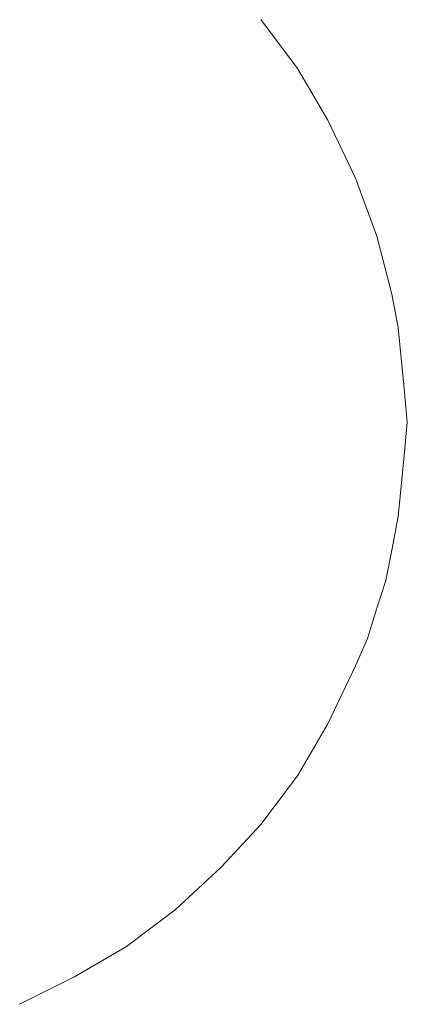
# Model space of a CAD drawing. Extents: x 64716 to 7565828, y -87108 to 5881792.
# Tile 109 of 160: x 288148.23 to 288152.26, y -60878.79 to -60868.52. Entities that reach past the tile are written whole.
import ezdxf

# ---------------------------------------------------------------- set-up
doc = ezdxf.new("R2010")
doc.units = 0
doc.header["$MEASUREMENT"] = 0
doc.layers.add('linii', color=7, linetype='Continuous', lineweight=15)

# ---------------------------------------------------------------- blocks, each defined once
blk = doc.blocks.new('GFGDGD')
at = {"color": 0, "linetype": 'ByBlock', "lineweight": -2}
for p, q in [((30925.139, -10468.823, 0), (30925.521, -10469.332, 0)), ((30925.139, -10468.823, 0), (30925.521, -10469.332, 0)), ((30925.139, -10468.823, 0), (30925.521, -10469.332, 0)), ((30925.139, -10468.823, 0), (30925.521, -10469.332, 0)), ((30925.139, -10468.823, 0), (30925.521, -10469.332, 0)), ((30925.139, -10468.823, 0), (30925.521, -10469.332, 0)), ((30925.139, -10468.823, 0), (30925.521, -10469.332, 0)), ((30925.139, -10468.823, 0), (30925.521, -10469.332, 0)), ((30925.139, -10468.823, 0), (30925.521, -10469.332, 0)), ((30925.139, -10468.823, 0), (30925.521, -10469.332, 0)), ((30925.139, -10468.823, 0), (30925.521, -10469.332, 0)), ((30925.139, -10468.823, 0), (30925.521, -10469.332, 0)), ((30925.139, -10468.823, 0), (30925.521, -10469.332, 0)), ((30925.139, -10468.823, 0), (30925.521, -10469.332, 0)), ((30925.139, -10468.823, 0), (30925.521, -10469.332, 0)), ((30925.139, -10468.823, 0), (30925.521, -10469.332, 0)), ((30925.139, -10468.823, 0), (30925.521, -10469.332, 0)), ((30925.139, -10468.823, 0), (30925.521, -10469.332, 0)), ((30925.139, -10468.823, 0), (30925.521, -10469.332, 0)), ((30925.139, -10468.823, 0), (30925.521, -10469.332, 0)), ((30925.139, -10468.823, 0), (30925.521, -10469.332, 0)), ((30925.139, -10468.823, 0), (30925.521, -10469.332, 0)), ((30925.139, -10468.823, 0), (30925.521, -10469.332, 0)), ((30925.139, -10468.823, 0), (30925.521, -10469.332, 0)), ((30925.521, -10469.332, 0), (30925.839, -10469.872, 0)), ((30925.521, -10469.332, 0), (30925.839, -10469.872, 0)), ((30925.521, -10469.332, 0), (30925.839, -10469.872, 0)), ((30925.521, -10469.332, 0), (30925.839, -10469.872, 0)), ((30925.521, -10469.332, 0), (30925.839, -10469.872, 0)), ((30925.521, -10469.332, 0), (30925.839, -10469.872, 0)), ((30925.521, -10469.332, 0), (30925.839, -10469.872, 0)), ((30925.521, -10469.332, 0), (30925.839, -10469.872, 0)), ((30925.521, -10469.332, 0), (30925.839, -10469.872, 0)), ((30925.521, -10469.332, 0), (30925.839, -10469.872, 0)), ((30925.521, -10469.332, 0), (30925.839, -10469.872, 0)), ((30925.521, -10469.332, 0), (30925.839, -10469.872, 0)), ((30925.521, -10469.332, 0), (30925.839, -10469.872, 0)), ((30925.521, -10469.332, 0), (30925.839, -10469.872, 0)), ((30925.521, -10469.332, 0), (30925.839, -10469.872, 0)), ((30925.521, -10469.332, 0), (30925.839, -10469.872, 0)), ((30925.521, -10469.332, 0), (30925.839, -10469.872, 0)), ((30925.521, -10469.332, 0), (30925.839, -10469.872, 0)), ((30925.521, -10469.332, 0), (30925.839, -10469.872, 0)), ((30925.521, -10469.332, 0), (30925.839, -10469.872, 0)), ((30925.521, -10469.332, 0), (30925.839, -10469.872, 0)), ((30925.521, -10469.332, 0), (30925.839, -10469.872, 0)), ((30925.521, -10469.332, 0), (30925.839, -10469.872, 0)), ((30925.521, -10469.332, 0), (30925.839, -10469.872, 0)), ((30925.839, -10469.872, 0), (30926.125, -10470.477, 0)), ((30925.839, -10469.872, 0), (30926.125, -10470.477, 0)), ((30925.839, -10469.872, 0), (30926.125, -10470.477, 0)), ((30925.839, -10469.872, 0), (30926.125, -10470.477, 0)), ((30925.839, -10469.872, 0), (30926.125, -10470.477, 0)), ((30925.839, -10469.872, 0), (30926.125, -10470.477, 0)), ((30925.839, -10469.872, 0), (30926.125, -10470.477, 0)), ((30925.839, -10469.872, 0), (30926.125, -10470.477, 0)), ((30925.839, -10469.872, 0), (30926.125, -10470.477, 0)), ((30925.839, -10469.872, 0), (30926.125, -10470.477, 0)), ((30925.839, -10469.872, 0), (30926.125, -10470.477, 0)), ((30925.839, -10469.872, 0), (30926.125, -10470.477, 0)), ((30925.839, -10469.872, 0), (30926.125, -10470.477, 0)), ((30925.839, -10469.872, 0), (30926.125, -10470.477, 0)), ((30925.839, -10469.872, 0), (30926.125, -10470.477, 0)), ((30925.839, -10469.872, 0), (30926.125, -10470.477, 0)), ((30925.839, -10469.872, 0), (30926.125, -10470.477, 0)), ((30925.839, -10469.872, 0), (30926.125, -10470.477, 0)), ((30925.839, -10469.872, 0), (30926.125, -10470.477, 0)), ((30925.839, -10469.872, 0), (30926.125, -10470.477, 0)), ((30925.839, -10469.872, 0), (30926.125, -10470.477, 0)), ((30925.839, -10469.872, 0), (30926.125, -10470.477, 0)), ((30925.839, -10469.872, 0), (30926.125, -10470.477, 0)), ((30925.839, -10469.872, 0), (30926.125, -10470.477, 0)), ((30926.125, -10470.477, 0), (30926.347, -10471.081, 0)), ((30926.125, -10470.477, 0), (30926.347, -10471.081, 0)), ((30926.125, -10470.477, 0), (30926.347, -10471.081, 0)), ((30926.125, -10470.477, 0), (30926.347, -10471.081, 0)), ((30926.125, -10470.477, 0), (30926.347, -10471.081, 0)), ((30926.125, -10470.477, 0), (30926.347, -10471.081, 0)), ((30926.125, -10470.477, 0), (30926.347, -10471.081, 0)), ((30926.125, -10470.477, 0), (30926.347, -10471.081, 0)), ((30926.125, -10470.477, 0), (30926.347, -10471.081, 0)), ((30926.125, -10470.477, 0), (30926.347, -10471.081, 0)), ((30926.125, -10470.477, 0), (30926.347, -10471.081, 0)), ((30926.125, -10470.477, 0), (30926.347, -10471.081, 0)), ((30926.125, -10470.477, 0), (30926.347, -10471.081, 0)), ((30926.125, -10470.477, 0), (30926.347, -10471.081, 0)), ((30926.125, -10470.477, 0), (30926.347, -10471.081, 0)), ((30926.125, -10470.477, 0), (30926.347, -10471.081, 0)), ((30926.125, -10470.477, 0), (30926.347, -10471.081, 0)), ((30926.125, -10470.477, 0), (30926.347, -10471.081, 0)), ((30926.125, -10470.477, 0), (30926.347, -10471.081, 0)), ((30926.125, -10470.477, 0), (30926.347, -10471.081, 0)), ((30926.125, -10470.477, 0), (30926.347, -10471.081, 0)), ((30926.125, -10470.477, 0), (30926.347, -10471.081, 0)), ((30926.125, -10470.477, 0), (30926.347, -10471.081, 0)), ((30926.125, -10470.477, 0), (30926.347, -10471.081, 0)), ((30926.347, -10471.081, 0), (30926.506, -10471.685, 0)), ((30926.347, -10471.081, 0), (30926.506, -10471.685, 0)), ((30926.347, -10471.081, 0), (30926.506, -10471.685, 0)), ((30926.347, -10471.081, 0), (30926.506, -10471.685, 0)), ((30926.347, -10471.081, 0), (30926.506, -10471.685, 0)), ((30926.347, -10471.081, 0), (30926.506, -10471.685, 0)), ((30926.347, -10471.081, 0), (30926.506, -10471.685, 0)), ((30926.347, -10471.081, 0), (30926.506, -10471.685, 0)), ((30926.347, -10471.081, 0), (30926.506, -10471.685, 0)), ((30926.347, -10471.081, 0), (30926.506, -10471.685, 0)), ((30926.347, -10471.081, 0), (30926.506, -10471.685, 0)), ((30926.347, -10471.081, 0), (30926.506, -10471.685, 0)), ((30926.347, -10471.081, 0), (30926.506, -10471.685, 0)), ((30926.347, -10471.081, 0), (30926.506, -10471.685, 0)), ((30926.347, -10471.081, 0), (30926.506, -10471.685, 0)), ((30926.347, -10471.081, 0), (30926.506, -10471.685, 0)), ((30926.347, -10471.081, 0), (30926.506, -10471.685, 0)), ((30926.347, -10471.081, 0), (30926.506, -10471.685, 0)), ((30926.347, -10471.081, 0), (30926.506, -10471.685, 0)), ((30926.347, -10471.081, 0), (30926.506, -10471.685, 0)), ((30926.347, -10471.081, 0), (30926.506, -10471.685, 0)), ((30926.347, -10471.081, 0), (30926.506, -10471.685, 0)), ((30926.347, -10471.081, 0), (30926.506, -10471.685, 0)), ((30926.347, -10471.081, 0), (30926.506, -10471.685, 0)), ((30926.506, -10471.685, 0), (30926.57, -10472.035, 0)), ((30926.506, -10471.685, 0), (30926.57, -10472.035, 0)), ((30926.506, -10471.685, 0), (30926.57, -10472.035, 0)), ((30926.506, -10471.685, 0), (30926.57, -10472.035, 0)), ((30926.506, -10471.685, 0), (30926.57, -10472.035, 0)), ((30926.506, -10471.685, 0), (30926.57, -10472.035, 0)), ((30926.506, -10471.685, 0), (30926.57, -10472.035, 0)), ((30926.506, -10471.685, 0), (30926.57, -10472.035, 0)), ((30926.506, -10471.685, 0), (30926.57, -10472.035, 0)), ((30926.506, -10471.685, 0), (30926.57, -10472.035, 0)), ((30926.506, -10471.685, 0), (30926.57, -10472.035, 0)), ((30926.506, -10471.685, 0), (30926.57, -10472.035, 0)), ((30926.506, -10471.685, 0), (30926.57, -10472.035, 0)), ((30926.506, -10471.685, 0), (30926.57, -10472.035, 0)), ((30926.506, -10471.685, 0), (30926.57, -10472.035, 0)), ((30926.506, -10471.685, 0), (30926.57, -10472.035, 0)), ((30926.506, -10471.685, 0), (30926.57, -10472.035, 0)), ((30926.506, -10471.685, 0), (30926.57, -10472.035, 0)), ((30926.506, -10471.685, 0), (30926.57, -10472.035, 0)), ((30926.506, -10471.685, 0), (30926.57, -10472.035, 0)), ((30926.506, -10471.685, 0), (30926.57, -10472.035, 0)), ((30926.506, -10471.685, 0), (30926.57, -10472.035, 0)), ((30926.506, -10471.685, 0), (30926.57, -10472.035, 0)), ((30926.506, -10471.685, 0), (30926.57, -10472.035, 0)), ((30926.57, -10472.035, 0), (30926.602, -10472.353, 0)), ((30926.57, -10472.035, 0), (30926.602, -10472.353, 0)), ((30926.57, -10472.035, 0), (30926.602, -10472.353, 0)), ((30926.57, -10472.035, 0), (30926.602, -10472.353, 0)), ((30926.57, -10472.035, 0), (30926.602, -10472.353, 0)), ((30926.57, -10472.035, 0), (30926.602, -10472.353, 0)), ((30926.57, -10472.035, 0), (30926.602, -10472.353, 0)), ((30926.57, -10472.035, 0), (30926.602, -10472.353, 0)), ((30926.57, -10472.035, 0), (30926.602, -10472.353, 0)), ((30926.57, -10472.035, 0), (30926.602, -10472.353, 0)), ((30926.57, -10472.035, 0), (30926.602, -10472.353, 0)), ((30926.57, -10472.035, 0), (30926.602, -10472.353, 0)), ((30926.57, -10472.035, 0), (30926.602, -10472.353, 0)), ((30926.57, -10472.035, 0), (30926.602, -10472.353, 0)), ((30926.57, -10472.035, 0), (30926.602, -10472.353, 0)), ((30926.57, -10472.035, 0), (30926.602, -10472.353, 0)), ((30926.57, -10472.035, 0), (30926.602, -10472.353, 0)), ((30926.57, -10472.035, 0), (30926.602, -10472.353, 0)), ((30926.57, -10472.035, 0), (30926.602, -10472.353, 0)), ((30926.57, -10472.035, 0), (30926.602, -10472.353, 0)), ((30926.57, -10472.035, 0), (30926.602, -10472.353, 0)), ((30926.57, -10472.035, 0), (30926.602, -10472.353, 0)), ((30926.57, -10472.035, 0), (30926.602, -10472.353, 0)), ((30926.57, -10472.035, 0), (30926.602, -10472.353, 0)), ((30926.602, -10472.353, 0), (30926.634, -10472.671, 0)), ((30926.602, -10472.353, 0), (30926.634, -10472.671, 0)), ((30926.602, -10472.353, 0), (30926.634, -10472.671, 0)), ((30926.602, -10472.353, 0), (30926.634, -10472.671, 0)), ((30926.602, -10472.353, 0), (30926.634, -10472.671, 0)), ((30926.602, -10472.353, 0), (30926.634, -10472.671, 0)), ((30926.602, -10472.353, 0), (30926.634, -10472.671, 0)), ((30926.602, -10472.353, 0), (30926.634, -10472.671, 0)), ((30926.602, -10472.353, 0), (30926.634, -10472.671, 0)), ((30926.602, -10472.353, 0), (30926.634, -10472.671, 0)), ((30926.602, -10472.353, 0), (30926.634, -10472.671, 0)), ((30926.602, -10472.353, 0), (30926.634, -10472.671, 0)), ((30926.602, -10472.353, 0), (30926.634, -10472.671, 0)), ((30926.602, -10472.353, 0), (30926.634, -10472.671, 0)), ((30926.602, -10472.353, 0), (30926.634, -10472.671, 0)), ((30926.602, -10472.353, 0), (30926.634, -10472.671, 0)), ((30926.602, -10472.353, 0), (30926.634, -10472.671, 0)), ((30926.602, -10472.353, 0), (30926.634, -10472.671, 0)), ((30926.602, -10472.353, 0), (30926.634, -10472.671, 0)), ((30926.602, -10472.353, 0), (30926.634, -10472.671, 0)), ((30926.602, -10472.353, 0), (30926.634, -10472.671, 0)), ((30926.602, -10472.353, 0), (30926.634, -10472.671, 0)), ((30926.602, -10472.353, 0), (30926.634, -10472.671, 0)), ((30926.602, -10472.353, 0), (30926.634, -10472.671, 0)), ((30926.634, -10472.671, 0), (30926.665, -10473.02, 0)), ((30926.634, -10472.671, 0), (30926.665, -10473.02, 0)), ((30926.634, -10472.671, 0), (30926.665, -10473.02, 0)), ((30926.634, -10472.671, 0), (30926.665, -10473.02, 0)), ((30926.634, -10472.671, 0), (30926.665, -10473.02, 0)), ((30926.634, -10472.671, 0), (30926.665, -10473.02, 0)), ((30926.634, -10472.671, 0), (30926.665, -10473.02, 0)), ((30926.634, -10472.671, 0), (30926.665, -10473.02, 0)), ((30926.634, -10472.671, 0), (30926.665, -10473.02, 0)), ((30926.634, -10472.671, 0), (30926.665, -10473.02, 0)), ((30926.634, -10472.671, 0), (30926.665, -10473.02, 0)), ((30926.634, -10472.671, 0), (30926.665, -10473.02, 0)), ((30926.634, -10472.671, 0), (30926.665, -10473.02, 0)), ((30926.634, -10472.671, 0), (30926.665, -10473.02, 0)), ((30926.634, -10472.671, 0), (30926.665, -10473.02, 0)), ((30926.634, -10472.671, 0), (30926.665, -10473.02, 0)), ((30926.634, -10472.671, 0), (30926.665, -10473.02, 0)), ((30926.634, -10472.671, 0), (30926.665, -10473.02, 0)), ((30926.634, -10472.671, 0), (30926.665, -10473.02, 0)), ((30926.634, -10472.671, 0), (30926.665, -10473.02, 0)), ((30926.634, -10472.671, 0), (30926.665, -10473.02, 0)), ((30926.634, -10472.671, 0), (30926.665, -10473.02, 0)), ((30926.634, -10472.671, 0), (30926.665, -10473.02, 0)), ((30926.634, -10472.671, 0), (30926.665, -10473.02, 0)), ((30926.665, -10473.02, 0), (30926.634, -10473.37, 0)), ((30926.665, -10473.02, 0), (30926.634, -10473.37, 0)), ((30926.665, -10473.02, 0), (30926.634, -10473.37, 0)), ((30926.665, -10473.02, 0), (30926.634, -10473.37, 0)), ((30926.665, -10473.02, 0), (30926.634, -10473.37, 0)), ((30926.665, -10473.02, 0), (30926.634, -10473.37, 0)), ((30926.665, -10473.02, 0), (30926.634, -10473.37, 0)), ((30926.665, -10473.02, 0), (30926.634, -10473.37, 0)), ((30926.665, -10473.02, 0), (30926.634, -10473.37, 0)), ((30926.665, -10473.02, 0), (30926.634, -10473.37, 0)), ((30926.665, -10473.02, 0), (30926.634, -10473.37, 0)), ((30926.665, -10473.02, 0), (30926.634, -10473.37, 0)), ((30926.665, -10473.02, 0), (30926.634, -10473.37, 0)), ((30926.665, -10473.02, 0), (30926.634, -10473.37, 0)), ((30926.665, -10473.02, 0), (30926.634, -10473.37, 0)), ((30926.665, -10473.02, 0), (30926.634, -10473.37, 0)), ((30926.665, -10473.02, 0), (30926.634, -10473.37, 0)), ((30926.665, -10473.02, 0), (30926.634, -10473.37, 0)), ((30926.665, -10473.02, 0), (30926.634, -10473.37, 0)), ((30926.665, -10473.02, 0), (30926.634, -10473.37, 0)), ((30926.665, -10473.02, 0), (30926.634, -10473.37, 0)), ((30926.665, -10473.02, 0), (30926.634, -10473.37, 0)), ((30926.665, -10473.02, 0), (30926.634, -10473.37, 0)), ((30926.665, -10473.02, 0), (30926.634, -10473.37, 0)), ((30926.634, -10473.37, 0), (30926.602, -10473.688, 0)), ((30926.634, -10473.37, 0), (30926.602, -10473.688, 0)), ((30926.634, -10473.37, 0), (30926.602, -10473.688, 0)), ((30926.634, -10473.37, 0), (30926.602, -10473.688, 0)), ((30926.634, -10473.37, 0), (30926.602, -10473.688, 0)), ((30926.634, -10473.37, 0), (30926.602, -10473.688, 0)), ((30926.634, -10473.37, 0), (30926.602, -10473.688, 0)), ((30926.634, -10473.37, 0), (30926.602, -10473.688, 0)), ((30926.634, -10473.37, 0), (30926.602, -10473.688, 0)), ((30926.634, -10473.37, 0), (30926.602, -10473.688, 0)), ((30926.634, -10473.37, 0), (30926.602, -10473.688, 0)), ((30926.634, -10473.37, 0), (30926.602, -10473.688, 0)), ((30926.634, -10473.37, 0), (30926.602, -10473.688, 0)), ((30926.634, -10473.37, 0), (30926.602, -10473.688, 0)), ((30926.634, -10473.37, 0), (30926.602, -10473.688, 0)), ((30926.634, -10473.37, 0), (30926.602, -10473.688, 0)), ((30926.634, -10473.37, 0), (30926.602, -10473.688, 0)), ((30926.634, -10473.37, 0), (30926.602, -10473.688, 0)), ((30926.634, -10473.37, 0), (30926.602, -10473.688, 0)), ((30926.634, -10473.37, 0), (30926.602, -10473.688, 0)), ((30926.634, -10473.37, 0), (30926.602, -10473.688, 0)), ((30926.634, -10473.37, 0), (30926.602, -10473.688, 0)), ((30926.634, -10473.37, 0), (30926.602, -10473.688, 0)), ((30926.634, -10473.37, 0), (30926.602, -10473.688, 0)), ((30926.602, -10473.688, 0), (30926.57, -10474.006, 0)), ((30926.602, -10473.688, 0), (30926.57, -10474.006, 0)), ((30926.602, -10473.688, 0), (30926.57, -10474.006, 0)), ((30926.602, -10473.688, 0), (30926.57, -10474.006, 0)), ((30926.602, -10473.688, 0), (30926.57, -10474.006, 0)), ((30926.602, -10473.688, 0), (30926.57, -10474.006, 0)), ((30926.602, -10473.688, 0), (30926.57, -10474.006, 0)), ((30926.602, -10473.688, 0), (30926.57, -10474.006, 0)), ((30926.602, -10473.688, 0), (30926.57, -10474.006, 0)), ((30926.602, -10473.688, 0), (30926.57, -10474.006, 0)), ((30926.602, -10473.688, 0), (30926.57, -10474.006, 0)), ((30926.602, -10473.688, 0), (30926.57, -10474.006, 0)), ((30926.602, -10473.688, 0), (30926.57, -10474.006, 0)), ((30926.602, -10473.688, 0), (30926.57, -10474.006, 0)), ((30926.602, -10473.688, 0), (30926.57, -10474.006, 0)), ((30926.602, -10473.688, 0), (30926.57, -10474.006, 0)), ((30926.602, -10473.688, 0), (30926.57, -10474.006, 0)), ((30926.602, -10473.688, 0), (30926.57, -10474.006, 0)), ((30926.602, -10473.688, 0), (30926.57, -10474.006, 0)), ((30926.602, -10473.688, 0), (30926.57, -10474.006, 0)), ((30926.602, -10473.688, 0), (30926.57, -10474.006, 0)), ((30926.602, -10473.688, 0), (30926.57, -10474.006, 0)), ((30926.602, -10473.688, 0), (30926.57, -10474.006, 0)), ((30926.602, -10473.688, 0), (30926.57, -10474.006, 0)), ((30926.57, -10474.006, 0), (30926.506, -10474.356, 0)), ((30926.57, -10474.006, 0), (30926.506, -10474.356, 0)), ((30926.57, -10474.006, 0), (30926.506, -10474.356, 0)), ((30926.57, -10474.006, 0), (30926.506, -10474.356, 0)), ((30926.57, -10474.006, 0), (30926.506, -10474.356, 0)), ((30926.57, -10474.006, 0), (30926.506, -10474.356, 0)), ((30926.57, -10474.006, 0), (30926.506, -10474.356, 0)), ((30926.57, -10474.006, 0), (30926.506, -10474.356, 0)), ((30926.57, -10474.006, 0), (30926.506, -10474.356, 0)), ((30926.57, -10474.006, 0), (30926.506, -10474.356, 0)), ((30926.57, -10474.006, 0), (30926.506, -10474.356, 0)), ((30926.57, -10474.006, 0), (30926.506, -10474.356, 0)), ((30926.57, -10474.006, 0), (30926.506, -10474.356, 0)), ((30926.57, -10474.006, 0), (30926.506, -10474.356, 0)), ((30926.57, -10474.006, 0), (30926.506, -10474.356, 0)), ((30926.57, -10474.006, 0), (30926.506, -10474.356, 0)), ((30926.57, -10474.006, 0), (30926.506, -10474.356, 0)), ((30926.57, -10474.006, 0), (30926.506, -10474.356, 0)), ((30926.57, -10474.006, 0), (30926.506, -10474.356, 0)), ((30926.57, -10474.006, 0), (30926.506, -10474.356, 0)), ((30926.57, -10474.006, 0), (30926.506, -10474.356, 0)), ((30926.57, -10474.006, 0), (30926.506, -10474.356, 0)), ((30926.57, -10474.006, 0), (30926.506, -10474.356, 0)), ((30926.57, -10474.006, 0), (30926.506, -10474.356, 0)), ((30926.506, -10474.356, 0), (30926.443, -10474.674, 0)), ((30926.506, -10474.356, 0), (30926.443, -10474.674, 0)), ((30926.506, -10474.356, 0), (30926.443, -10474.674, 0)), ((30926.506, -10474.356, 0), (30926.443, -10474.674, 0)), ((30926.506, -10474.356, 0), (30926.443, -10474.674, 0)), ((30926.506, -10474.356, 0), (30926.443, -10474.674, 0)), ((30926.506, -10474.356, 0), (30926.443, -10474.674, 0)), ((30926.506, -10474.356, 0), (30926.443, -10474.674, 0)), ((30926.506, -10474.356, 0), (30926.443, -10474.674, 0)), ((30926.506, -10474.356, 0), (30926.443, -10474.674, 0)), ((30926.506, -10474.356, 0), (30926.443, -10474.674, 0)), ((30926.506, -10474.356, 0), (30926.443, -10474.674, 0)), ((30926.506, -10474.356, 0), (30926.443, -10474.674, 0)), ((30926.506, -10474.356, 0), (30926.443, -10474.674, 0)), ((30926.506, -10474.356, 0), (30926.443, -10474.674, 0)), ((30926.506, -10474.356, 0), (30926.443, -10474.674, 0)), ((30926.506, -10474.356, 0), (30926.443, -10474.674, 0)), ((30926.506, -10474.356, 0), (30926.443, -10474.674, 0)), ((30926.506, -10474.356, 0), (30926.443, -10474.674, 0)), ((30926.506, -10474.356, 0), (30926.443, -10474.674, 0)), ((30926.506, -10474.356, 0), (30926.443, -10474.674, 0)), ((30926.506, -10474.356, 0), (30926.443, -10474.674, 0)), ((30926.506, -10474.356, 0), (30926.443, -10474.674, 0)), ((30926.506, -10474.356, 0), (30926.443, -10474.674, 0)), ((30926.443, -10474.674, 0), (30926.347, -10474.96, 0)), ((30926.443, -10474.674, 0), (30926.347, -10474.96, 0)), ((30926.443, -10474.674, 0), (30926.347, -10474.96, 0)), ((30926.443, -10474.674, 0), (30926.347, -10474.96, 0)), ((30926.443, -10474.674, 0), (30926.347, -10474.96, 0)), ((30926.443, -10474.674, 0), (30926.347, -10474.96, 0)), ((30926.443, -10474.674, 0), (30926.347, -10474.96, 0)), ((30926.443, -10474.674, 0), (30926.347, -10474.96, 0)), ((30926.443, -10474.674, 0), (30926.347, -10474.96, 0)), ((30926.443, -10474.674, 0), (30926.347, -10474.96, 0)), ((30926.443, -10474.674, 0), (30926.347, -10474.96, 0)), ((30926.443, -10474.674, 0), (30926.347, -10474.96, 0)), ((30926.443, -10474.674, 0), (30926.347, -10474.96, 0)), ((30926.443, -10474.674, 0), (30926.347, -10474.96, 0)), ((30926.443, -10474.674, 0), (30926.347, -10474.96, 0)), ((30926.443, -10474.674, 0), (30926.347, -10474.96, 0)), ((30926.443, -10474.674, 0), (30926.347, -10474.96, 0)), ((30926.443, -10474.674, 0), (30926.347, -10474.96, 0)), ((30926.443, -10474.674, 0), (30926.347, -10474.96, 0)), ((30926.443, -10474.674, 0), (30926.347, -10474.96, 0)), ((30926.443, -10474.674, 0), (30926.347, -10474.96, 0)), ((30926.443, -10474.674, 0), (30926.347, -10474.96, 0)), ((30926.443, -10474.674, 0), (30926.347, -10474.96, 0)), ((30926.443, -10474.674, 0), (30926.347, -10474.96, 0)), ((30926.347, -10474.96, 0), (30926.252, -10475.278, 0)), ((30926.347, -10474.96, 0), (30926.252, -10475.278, 0)), ((30926.347, -10474.96, 0), (30926.252, -10475.278, 0)), ((30926.347, -10474.96, 0), (30926.252, -10475.278, 0)), ((30926.347, -10474.96, 0), (30926.252, -10475.278, 0)), ((30926.347, -10474.96, 0), (30926.252, -10475.278, 0)), ((30926.347, -10474.96, 0), (30926.252, -10475.278, 0)), ((30926.347, -10474.96, 0), (30926.252, -10475.278, 0)), ((30926.347, -10474.96, 0), (30926.252, -10475.278, 0)), ((30926.347, -10474.96, 0), (30926.252, -10475.278, 0)), ((30926.347, -10474.96, 0), (30926.252, -10475.278, 0)), ((30926.347, -10474.96, 0), (30926.252, -10475.278, 0)), ((30926.347, -10474.96, 0), (30926.252, -10475.278, 0)), ((30926.347, -10474.96, 0), (30926.252, -10475.278, 0)), ((30926.347, -10474.96, 0), (30926.252, -10475.278, 0)), ((30926.347, -10474.96, 0), (30926.252, -10475.278, 0)), ((30926.347, -10474.96, 0), (30926.252, -10475.278, 0)), ((30926.347, -10474.96, 0), (30926.252, -10475.278, 0)), ((30926.347, -10474.96, 0), (30926.252, -10475.278, 0)), ((30926.347, -10474.96, 0), (30926.252, -10475.278, 0)), ((30926.347, -10474.96, 0), (30926.252, -10475.278, 0)), ((30926.347, -10474.96, 0), (30926.252, -10475.278, 0)), ((30926.347, -10474.96, 0), (30926.252, -10475.278, 0)), ((30926.347, -10474.96, 0), (30926.252, -10475.278, 0)), ((30926.252, -10475.278, 0), (30926.125, -10475.564, 0)), ((30926.252, -10475.278, 0), (30926.125, -10475.564, 0)), ((30926.252, -10475.278, 0), (30926.125, -10475.564, 0)), ((30926.252, -10475.278, 0), (30926.125, -10475.564, 0)), ((30926.252, -10475.278, 0), (30926.125, -10475.564, 0)), ((30926.252, -10475.278, 0), (30926.125, -10475.564, 0)), ((30926.252, -10475.278, 0), (30926.125, -10475.564, 0)), ((30926.252, -10475.278, 0), (30926.125, -10475.564, 0)), ((30926.252, -10475.278, 0), (30926.125, -10475.564, 0)), ((30926.252, -10475.278, 0), (30926.125, -10475.564, 0)), ((30926.252, -10475.278, 0), (30926.125, -10475.564, 0)), ((30926.252, -10475.278, 0), (30926.125, -10475.564, 0)), ((30926.252, -10475.278, 0), (30926.125, -10475.564, 0)), ((30926.252, -10475.278, 0), (30926.125, -10475.564, 0)), ((30926.252, -10475.278, 0), (30926.125, -10475.564, 0)), ((30926.252, -10475.278, 0), (30926.125, -10475.564, 0)), ((30926.252, -10475.278, 0), (30926.125, -10475.564, 0)), ((30926.252, -10475.278, 0), (30926.125, -10475.564, 0)), ((30926.252, -10475.278, 0), (30926.125, -10475.564, 0)), ((30926.252, -10475.278, 0), (30926.125, -10475.564, 0)), ((30926.252, -10475.278, 0), (30926.125, -10475.564, 0)), ((30926.252, -10475.278, 0), (30926.125, -10475.564, 0)), ((30926.252, -10475.278, 0), (30926.125, -10475.564, 0)), ((30926.252, -10475.278, 0), (30926.125, -10475.564, 0)), ((30926.125, -10475.564, 0), (30925.839, -10476.168, 0)), ((30926.125, -10475.564, 0), (30925.839, -10476.168, 0)), ((30926.125, -10475.564, 0), (30925.839, -10476.168, 0)), ((30926.125, -10475.564, 0), (30925.839, -10476.168, 0)), ((30926.125, -10475.564, 0), (30925.839, -10476.168, 0)), ((30926.125, -10475.564, 0), (30925.839, -10476.168, 0)), ((30926.125, -10475.564, 0), (30925.839, -10476.168, 0)), ((30926.125, -10475.564, 0), (30925.839, -10476.168, 0)), ((30926.125, -10475.564, 0), (30925.839, -10476.168, 0)), ((30926.125, -10475.564, 0), (30925.839, -10476.168, 0)), ((30926.125, -10475.564, 0), (30925.839, -10476.168, 0)), ((30926.125, -10475.564, 0), (30925.839, -10476.168, 0)), ((30926.125, -10475.564, 0), (30925.839, -10476.168, 0)), ((30926.125, -10475.564, 0), (30925.839, -10476.168, 0)), ((30926.125, -10475.564, 0), (30925.839, -10476.168, 0)), ((30926.125, -10475.564, 0), (30925.839, -10476.168, 0)), ((30926.125, -10475.564, 0), (30925.839, -10476.168, 0)), ((30926.125, -10475.564, 0), (30925.839, -10476.168, 0)), ((30926.125, -10475.564, 0), (30925.839, -10476.168, 0)), ((30926.125, -10475.564, 0), (30925.839, -10476.168, 0)), ((30926.125, -10475.564, 0), (30925.839, -10476.168, 0)), ((30926.125, -10475.564, 0), (30925.839, -10476.168, 0)), ((30926.125, -10475.564, 0), (30925.839, -10476.168, 0)), ((30926.125, -10475.564, 0), (30925.839, -10476.168, 0)), ((30925.839, -10476.168, 0), (30925.521, -10476.709, 0)), ((30925.839, -10476.168, 0), (30925.521, -10476.709, 0)), ((30925.839, -10476.168, 0), (30925.521, -10476.709, 0)), ((30925.839, -10476.168, 0), (30925.521, -10476.709, 0)), ((30925.839, -10476.168, 0), (30925.521, -10476.709, 0)), ((30925.839, -10476.168, 0), (30925.521, -10476.709, 0)), ((30925.839, -10476.168, 0), (30925.521, -10476.709, 0)), ((30925.839, -10476.168, 0), (30925.521, -10476.709, 0)), ((30925.839, -10476.168, 0), (30925.521, -10476.709, 0)), ((30925.839, -10476.168, 0), (30925.521, -10476.709, 0)), ((30925.839, -10476.168, 0), (30925.521, -10476.709, 0)), ((30925.839, -10476.168, 0), (30925.521, -10476.709, 0)), ((30925.839, -10476.168, 0), (30925.521, -10476.709, 0)), ((30925.839, -10476.168, 0), (30925.521, -10476.709, 0)), ((30925.839, -10476.168, 0), (30925.521, -10476.709, 0)), ((30925.839, -10476.168, 0), (30925.521, -10476.709, 0)), ((30925.839, -10476.168, 0), (30925.521, -10476.709, 0)), ((30925.839, -10476.168, 0), (30925.521, -10476.709, 0)), ((30925.839, -10476.168, 0), (30925.521, -10476.709, 0)), ((30925.839, -10476.168, 0), (30925.521, -10476.709, 0)), ((30925.839, -10476.168, 0), (30925.521, -10476.709, 0)), ((30925.839, -10476.168, 0), (30925.521, -10476.709, 0)), ((30925.839, -10476.168, 0), (30925.521, -10476.709, 0)), ((30925.839, -10476.168, 0), (30925.521, -10476.709, 0)), ((30925.521, -10476.709, 0), (30925.139, -10477.217, 0)), ((30925.521, -10476.709, 0), (30925.139, -10477.217, 0)), ((30925.521, -10476.709, 0), (30925.139, -10477.217, 0)), ((30925.521, -10476.709, 0), (30925.139, -10477.217, 0)), ((30925.521, -10476.709, 0), (30925.139, -10477.217, 0)), ((30925.521, -10476.709, 0), (30925.139, -10477.217, 0)), ((30925.521, -10476.709, 0), (30925.139, -10477.217, 0)), ((30925.521, -10476.709, 0), (30925.139, -10477.217, 0)), ((30925.521, -10476.709, 0), (30925.139, -10477.217, 0)), ((30925.521, -10476.709, 0), (30925.139, -10477.217, 0)), ((30925.521, -10476.709, 0), (30925.139, -10477.217, 0)), ((30925.521, -10476.709, 0), (30925.139, -10477.217, 0)), ((30925.521, -10476.709, 0), (30925.139, -10477.217, 0)), ((30925.521, -10476.709, 0), (30925.139, -10477.217, 0)), ((30925.521, -10476.709, 0), (30925.139, -10477.217, 0)), ((30925.521, -10476.709, 0), (30925.139, -10477.217, 0)), ((30925.521, -10476.709, 0), (30925.139, -10477.217, 0)), ((30925.521, -10476.709, 0), (30925.139, -10477.217, 0)), ((30925.521, -10476.709, 0), (30925.139, -10477.217, 0)), ((30925.521, -10476.709, 0), (30925.139, -10477.217, 0)), ((30925.521, -10476.709, 0), (30925.139, -10477.217, 0)), ((30925.521, -10476.709, 0), (30925.139, -10477.217, 0)), ((30925.521, -10476.709, 0), (30925.139, -10477.217, 0)), ((30925.521, -10476.709, 0), (30925.139, -10477.217, 0)), ((30925.139, -10477.217, 0), (30924.726, -10477.663, 0)), ((30925.139, -10477.217, 0), (30924.726, -10477.663, 0)), ((30925.139, -10477.217, 0), (30924.726, -10477.663, 0)), ((30925.139, -10477.217, 0), (30924.726, -10477.663, 0)), ((30925.139, -10477.217, 0), (30924.726, -10477.663, 0)), ((30925.139, -10477.217, 0), (30924.726, -10477.663, 0)), ((30925.139, -10477.217, 0), (30924.726, -10477.663, 0)), ((30925.139, -10477.217, 0), (30924.726, -10477.663, 0)), ((30925.139, -10477.217, 0), (30924.726, -10477.663, 0)), ((30925.139, -10477.217, 0), (30924.726, -10477.663, 0)), ((30925.139, -10477.217, 0), (30924.726, -10477.663, 0)), ((30925.139, -10477.217, 0), (30924.726, -10477.663, 0)), ((30925.139, -10477.217, 0), (30924.726, -10477.663, 0)), ((30925.139, -10477.217, 0), (30924.726, -10477.663, 0)), ((30925.139, -10477.217, 0), (30924.726, -10477.663, 0)), ((30925.139, -10477.217, 0), (30924.726, -10477.663, 0)), ((30925.139, -10477.217, 0), (30924.726, -10477.663, 0)), ((30925.139, -10477.217, 0), (30924.726, -10477.663, 0)), ((30925.139, -10477.217, 0), (30924.726, -10477.663, 0)), ((30925.139, -10477.217, 0), (30924.726, -10477.663, 0)), ((30925.139, -10477.217, 0), (30924.726, -10477.663, 0)), ((30925.139, -10477.217, 0), (30924.726, -10477.663, 0)), ((30925.139, -10477.217, 0), (30924.726, -10477.663, 0)), ((30925.139, -10477.217, 0), (30924.726, -10477.663, 0)), ((30924.726, -10477.663, 0), (30924.249, -10478.108, 0)), ((30924.726, -10477.663, 0), (30924.249, -10478.108, 0)), ((30924.726, -10477.663, 0), (30924.249, -10478.108, 0)), ((30924.726, -10477.663, 0), (30924.249, -10478.108, 0)), ((30924.726, -10477.663, 0), (30924.249, -10478.108, 0)), ((30924.726, -10477.663, 0), (30924.249, -10478.108, 0)), ((30924.726, -10477.663, 0), (30924.249, -10478.108, 0)), ((30924.726, -10477.663, 0), (30924.249, -10478.108, 0)), ((30924.726, -10477.663, 0), (30924.249, -10478.108, 0)), ((30924.726, -10477.663, 0), (30924.249, -10478.108, 0)), ((30924.726, -10477.663, 0), (30924.249, -10478.108, 0)), ((30924.726, -10477.663, 0), (30924.249, -10478.108, 0)), ((30924.726, -10477.663, 0), (30924.249, -10478.108, 0)), ((30924.726, -10477.663, 0), (30924.249, -10478.108, 0)), ((30924.726, -10477.663, 0), (30924.249, -10478.108, 0)), ((30924.726, -10477.663, 0), (30924.249, -10478.108, 0)), ((30924.726, -10477.663, 0), (30924.249, -10478.108, 0)), ((30924.726, -10477.663, 0), (30924.249, -10478.108, 0)), ((30924.726, -10477.663, 0), (30924.249, -10478.108, 0)), ((30924.726, -10477.663, 0), (30924.249, -10478.108, 0)), ((30924.726, -10477.663, 0), (30924.249, -10478.108, 0)), ((30924.726, -10477.663, 0), (30924.249, -10478.108, 0)), ((30924.726, -10477.663, 0), (30924.249, -10478.108, 0)), ((30924.726, -10477.663, 0), (30924.249, -10478.108, 0)), ((30924.249, -10478.108, 0), (30923.74, -10478.489, 0)), ((30924.249, -10478.108, 0), (30923.74, -10478.489, 0)), ((30924.249, -10478.108, 0), (30923.74, -10478.489, 0)), ((30924.249, -10478.108, 0), (30923.74, -10478.489, 0)), ((30924.249, -10478.108, 0), (30923.74, -10478.489, 0)), ((30924.249, -10478.108, 0), (30923.74, -10478.489, 0)), ((30924.249, -10478.108, 0), (30923.74, -10478.489, 0)), ((30924.249, -10478.108, 0), (30923.74, -10478.489, 0)), ((30924.249, -10478.108, 0), (30923.74, -10478.489, 0)), ((30924.249, -10478.108, 0), (30923.74, -10478.489, 0)), ((30924.249, -10478.108, 0), (30923.74, -10478.489, 0)), ((30924.249, -10478.108, 0), (30923.74, -10478.489, 0)), ((30924.249, -10478.108, 0), (30923.74, -10478.489, 0)), ((30924.249, -10478.108, 0), (30923.74, -10478.489, 0)), ((30924.249, -10478.108, 0), (30923.74, -10478.489, 0)), ((30924.249, -10478.108, 0), (30923.74, -10478.489, 0)), ((30924.249, -10478.108, 0), (30923.74, -10478.489, 0)), ((30924.249, -10478.108, 0), (30923.74, -10478.489, 0)), ((30924.249, -10478.108, 0), (30923.74, -10478.489, 0)), ((30924.249, -10478.108, 0), (30923.74, -10478.489, 0)), ((30924.249, -10478.108, 0), (30923.74, -10478.489, 0)), ((30924.249, -10478.108, 0), (30923.74, -10478.489, 0)), ((30924.249, -10478.108, 0), (30923.74, -10478.489, 0)), ((30924.249, -10478.108, 0), (30923.74, -10478.489, 0)), ((30923.74, -10478.489, 0), (30923.2, -10478.807, 0)), ((30923.74, -10478.489, 0), (30923.2, -10478.807, 0)), ((30923.74, -10478.489, 0), (30923.2, -10478.807, 0)), ((30923.74, -10478.489, 0), (30923.2, -10478.807, 0)), ((30923.74, -10478.489, 0), (30923.2, -10478.807, 0)), ((30923.74, -10478.489, 0), (30923.2, -10478.807, 0)), ((30923.74, -10478.489, 0), (30923.2, -10478.807, 0)), ((30923.74, -10478.489, 0), (30923.2, -10478.807, 0)), ((30923.74, -10478.489, 0), (30923.2, -10478.807, 0)), ((30923.74, -10478.489, 0), (30923.2, -10478.807, 0)), ((30923.74, -10478.489, 0), (30923.2, -10478.807, 0)), ((30923.74, -10478.489, 0), (30923.2, -10478.807, 0)), ((30923.74, -10478.489, 0), (30923.2, -10478.807, 0)), ((30923.74, -10478.489, 0), (30923.2, -10478.807, 0)), ((30923.74, -10478.489, 0), (30923.2, -10478.807, 0)), ((30923.74, -10478.489, 0), (30923.2, -10478.807, 0)), ((30923.74, -10478.489, 0), (30923.2, -10478.807, 0)), ((30923.74, -10478.489, 0), (30923.2, -10478.807, 0)), ((30923.74, -10478.489, 0), (30923.2, -10478.807, 0)), ((30923.74, -10478.489, 0), (30923.2, -10478.807, 0)), ((30923.74, -10478.489, 0), (30923.2, -10478.807, 0)), ((30923.74, -10478.489, 0), (30923.2, -10478.807, 0)), ((30923.74, -10478.489, 0), (30923.2, -10478.807, 0)), ((30923.74, -10478.489, 0), (30923.2, -10478.807, 0)), ((30923.2, -10478.807, 0), (30922.627, -10479.093, 0)), ((30923.2, -10478.807, 0), (30922.627, -10479.093, 0)), ((30923.2, -10478.807, 0), (30922.627, -10479.093, 0)), ((30923.2, -10478.807, 0), (30922.627, -10479.093, 0)), ((30923.2, -10478.807, 0), (30922.627, -10479.093, 0)), ((30923.2, -10478.807, 0), (30922.627, -10479.093, 0)), ((30923.2, -10478.807, 0), (30922.627, -10479.093, 0)), ((30923.2, -10478.807, 0), (30922.627, -10479.093, 0)), ((30923.2, -10478.807, 0), (30922.627, -10479.093, 0)), ((30923.2, -10478.807, 0), (30922.627, -10479.093, 0)), ((30923.2, -10478.807, 0), (30922.627, -10479.093, 0)), ((30923.2, -10478.807, 0), (30922.627, -10479.093, 0)), ((30923.2, -10478.807, 0), (30922.627, -10479.093, 0)), ((30923.2, -10478.807, 0), (30922.627, -10479.093, 0)), ((30923.2, -10478.807, 0), (30922.627, -10479.093, 0)), ((30923.2, -10478.807, 0), (30922.627, -10479.093, 0)), ((30923.2, -10478.807, 0), (30922.627, -10479.093, 0)), ((30923.2, -10478.807, 0), (30922.627, -10479.093, 0)), ((30923.2, -10478.807, 0), (30922.627, -10479.093, 0)), ((30923.2, -10478.807, 0), (30922.627, -10479.093, 0)), ((30923.2, -10478.807, 0), (30922.627, -10479.093, 0)), ((30923.2, -10478.807, 0), (30922.627, -10479.093, 0)), ((30923.2, -10478.807, 0), (30922.627, -10479.093, 0)), ((30923.2, -10478.807, 0), (30922.627, -10479.093, 0))]:
    blk.add_line(p, q, dxfattribs=at)

msp = doc.modelspace()

# ---------------------------------------------------------------- block references
at = {"layer": 'linii'}
msp.add_blockref('GFGDGD', (257225.599, -50399.7, 0), dxfattribs=at)

doc.saveas('drawing.dxf')
